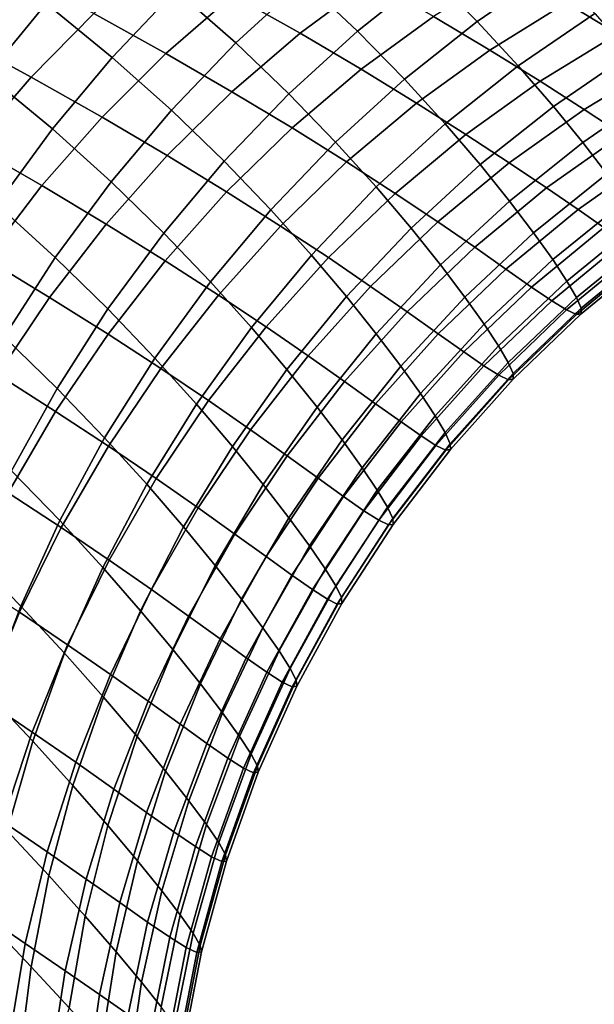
# Model space of a CAD drawing. Header units: metres. Extents: x -109 to 109, y -100 to 76.
# Tile 152 of 256: x 23.46 to 29.36, y -37.46 to -27.34. Entities that reach past the tile are written whole.
import ezdxf

# ---------------------------------------------------------------- set-up
doc = ezdxf.new("R2010")
doc.units = ezdxf.units.M
doc.layers.add('solid_21062310', color=7, linetype='CONTINUOUS')

msp = doc.modelspace()

# ---------------------------------------------------------------- linework, layer by layer
at = {"layer": 'solid_21062310'}
for points in [[(25.679121, -27.580191, -17.197617), (25.064201, -27.038092, -18.37862), (25.75425, -26.397449, -18.606895), (26.377806, -26.938681, -17.395098)], [(26.929211, -27.459255, -16.180733), (26.377806, -26.938681, -17.395098), (27.110222, -26.350445, -17.632256), (27.66958, -26.86937, -16.387089)], [(28.158747, -27.359877, -15.142115), (27.66958, -26.86937, -16.387089), (28.441416, -26.336393, -16.629789), (28.938271, -26.824762, -15.353516)], [(24.409899, -27.728149, -18.193132), (23.731167, -27.174541, -19.337112), (24.375616, -26.484304, -19.553797), (25.064201, -27.038092, -18.37862)], [(25.64809, -27.087946, 11.187577), (26.339611, -27.47966, 9.982758), (27.070322, -26.936661, 10.314281), (26.364523, -26.546055, 11.550588)], [(24.220274, -27.27738, 12.012816), (24.960573, -27.687698, 10.861525), (25.64809, -27.087946, 11.187577), (24.893711, -26.678629, 12.368731)], [(29.075256, -27.168797, 8.079428), (29.601404, -27.487356, 6.756669), (30.424429, -27.066393, 7.046697), (29.88559, -26.748983, 8.404717)], [(22.789888, -27.505064, 12.79383), (23.577627, -27.930357, 11.697662), (24.220274, -27.27738, 12.012816), (23.418674, -26.852901, 13.137351)], [(27.412771, -27.952131, -14.964765), (26.929211, -27.459255, -16.180733), (27.66958, -26.86937, -16.387089), (28.158747, -27.359877, -15.142115)], [(27.712223, -27.306564, 9.056923), (28.290766, -27.652966, 7.781353), (29.075256, -27.168797, 8.079428), (28.484034, -26.823631, 9.38825)], [(28.581972, -27.815872, -13.898142), (28.158747, -27.359877, -15.142115), (28.938271, -26.824762, -15.353516), (29.367186, -27.278124, -14.079693)], [(23.124233, -27.910128, -19.166103), (22.382694, -27.356417, -20.268517), (22.704195, -26.947256, -20.373762), (23.731167, -27.174541, -19.337112)], [(26.224686, -28.102568, -16.011946), (25.679121, -27.580191, -17.197617), (26.377806, -26.938681, -17.395098), (26.929211, -27.459255, -16.180733)], [(26.339611, -27.47966, 9.982758), (26.969017, -27.850834, 8.756734), (27.712223, -27.306564, 9.056923), (27.070322, -26.936661, 10.314281)], [(25.018295, -28.271183, -17.040983), (24.409899, -27.728149, -18.193132), (25.064201, -27.038092, -18.37862), (25.679121, -27.580191, -17.197617)], [(24.960573, -27.687698, 10.861525), (25.639887, -28.080643, 9.686276), (26.339611, -27.47966, 9.982758), (25.64809, -27.087946, 11.187577)], [(23.79521, -28.463541, -18.051527), (23.124233, -27.910128, -19.166103), (23.731167, -27.174541, -19.337112), (24.409899, -27.728149, -18.193132)], [(28.290766, -27.652966, 7.781353), (28.805943, -27.972853, 6.491662), (29.601404, -27.487356, 6.756669), (29.075256, -27.168797, 8.079428)], [(23.577627, -27.930357, 11.697662), (24.306034, -28.341772, 10.574357), (24.960573, -27.687698, 10.861525), (24.220274, -27.27738, 12.012816)], [(26.969017, -27.850834, 8.756734), (27.536753, -28.198629, 7.512255), (28.290766, -27.652966, 7.781353), (27.712223, -27.306564, 9.056923)], [(28.943085, -28.23197, -12.655866), (28.581972, -27.815872, -13.898142), (29.367186, -27.278124, -14.079693), (29.732313, -27.691263, -12.809007)], [(27.832357, -28.411041, -13.747982), (27.412771, -27.952131, -14.964765), (28.158747, -27.359877, -15.142115), (28.581972, -27.815872, -13.898142)], [(22.193399, -28.207533, 12.494766), (22.969572, -28.633701, 11.425133), (23.577627, -27.930357, 11.697662), (22.789888, -27.505064, 12.79383)], [(25.639887, -28.080643, 9.686276), (26.258816, -28.453224, 8.489459), (26.969017, -27.850834, 8.756734), (26.339611, -27.47966, 9.982758)], [(26.70476, -28.598026, -14.822514), (26.224686, -28.102568, -16.011946), (26.929211, -27.459255, -16.180733), (27.412771, -27.952131, -14.964765)], [(28.805943, -27.972853, 6.491662), (29.258146, -28.262894, 5.191794), (30.062939, -27.776012, 5.424065), (29.601404, -27.487356, 6.756669)], [(25.560169, -28.7955, -15.881721), (25.018295, -28.271183, -17.040983), (25.679121, -27.580191, -17.197617), (26.224686, -28.102568, -16.011946)], [(24.306034, -28.341772, 10.574357), (24.975286, -28.736053, 9.426591), (25.639887, -28.080643, 9.686276), (24.960573, -27.687698, 10.861525)], [(27.536753, -28.198629, 7.512255), (28.042746, -28.520012, 6.253242), (28.805943, -27.972853, 6.491662), (28.290766, -27.652966, 7.781353)], [(29.245537, -28.603441, -11.415891), (28.943085, -28.23197, -12.655866), (29.732313, -27.691263, -12.809007), (30.037413, -28.059637, -11.54202)], [(24.399237, -29.007574, -16.926119), (23.79521, -28.463541, -18.051527), (24.409899, -27.728149, -18.193132), (25.018295, -28.271183, -17.040983)], [(28.191423, -28.830414, -12.531102), (27.832357, -28.411041, -13.747982), (28.581972, -27.815872, -13.898142), (28.943085, -28.23197, -12.655866)], [(29.258146, -28.262894, 5.191794), (29.648575, -28.519985, 3.884569), (30.46117, -28.031713, 4.084511), (30.062939, -27.776012, 5.424065)], [(23.223766, -29.23992, -17.954643), (22.558407, -28.686708, -19.041782), (23.124233, -27.910128, -19.166103), (23.79521, -28.463541, -18.051527)], [(26.258816, -28.453224, 8.489459), (26.817678, -28.802561, 7.273727), (27.536753, -28.198629, 7.512255), (26.969017, -27.850834, 8.756734)], [(22.969572, -28.633701, 11.425133), (23.688347, -29.046295, 10.327773), (24.306034, -28.341772, 10.574357), (23.577627, -27.930357, 11.697662)], [(27.122778, -29.060116, -13.630103), (26.70476, -28.598026, -14.822514), (27.412771, -27.952131, -14.964765), (27.832357, -28.411041, -13.747982)], [(28.042746, -28.520012, 6.253242), (28.487297, -28.811613, 4.983481), (29.258146, -28.262894, 5.191794), (28.805943, -27.972853, 6.491662)], [(24.975286, -28.736053, 9.426591), (25.585814, -29.110168, 8.256678), (26.258816, -28.453224, 8.489459), (25.639887, -28.080643, 9.686276)], [(26.038895, -29.293741, -14.716204), (25.560169, -28.7955, -15.881721), (26.224686, -28.102568, -16.011946), (26.70476, -28.598026, -14.822514)], [(29.492456, -28.926174, -10.178661), (29.245537, -28.603441, -11.415891), (30.037413, -28.059637, -11.54202), (30.285904, -28.37932, -10.279099)], [(26.817678, -28.802561, 7.273727), (27.316326, -29.125599, 6.042819), (28.042746, -28.520012, 6.253242), (27.536753, -28.198629, 7.512255)], [(24.93959, -29.533957, -15.790832), (24.399237, -29.007574, -16.926119), (25.018295, -28.271183, -17.040983), (25.560169, -28.7955, -15.881721)], [(28.493059, -29.205313, -11.314785), (28.191423, -28.830414, -12.531102), (28.943085, -28.23197, -12.655866), (29.245537, -28.603441, -11.415891)], [(28.487297, -28.811613, 4.983481), (28.871468, -29.070271, 3.705722), (29.648575, -28.519985, 3.884569), (29.258146, -28.262894, 5.191794)], [(23.688347, -29.046295, 10.327773), (24.349739, -29.44202, 9.205236), (24.975286, -28.736053, 9.426591), (24.306034, -28.341772, 10.574357)], [(27.481771, -29.483057, -12.435454), (27.122778, -29.060116, -13.630103), (27.832357, -28.411041, -13.747982), (28.191423, -28.830414, -12.531102)], [(23.825605, -29.785006, -16.853706), (23.223766, -29.23992, -17.954643), (23.79521, -28.463541, -18.051527), (24.399237, -29.007574, -16.926119)], [(25.585814, -29.110168, 8.256678), (26.137794, -29.461187, 7.067177), (26.817678, -28.802561, 7.273727), (26.258816, -28.453224, 8.489459)], [(27.316326, -29.125599, 6.042819), (27.75495, -29.418926, 4.800358), (28.487297, -28.811613, 4.983481), (28.042746, -28.520012, 6.253242)], [(28.871468, -29.070271, 3.705722), (29.196133, -29.292833, 2.423333), (29.978233, -28.741039, 2.573462), (29.648575, -28.519985, 3.884569)], [(22.399704, -29.383255, 11.196839), (23.11116, -29.797104, 10.123229), (23.688347, -29.046295, 10.327773), (22.969572, -28.633701, 11.425133)], [(26.457426, -29.759254, -13.545199), (26.038895, -29.293741, -14.716204), (26.70476, -28.598026, -14.822514), (27.122778, -29.060116, -13.630103)], [(28.740049, -29.531422, -10.099576), (28.493059, -29.205313, -11.314785), (29.245537, -28.603441, -11.415891), (29.492456, -28.926174, -10.178661)], [(24.349739, -29.44202, 9.205236), (24.953991, -29.817787, 8.059767), (25.585814, -29.110168, 8.256678), (24.975286, -28.736053, 9.426591)], [(25.419115, -30.035162, -14.646462), (24.93959, -29.533957, -15.790832), (25.560169, -28.7955, -15.881721), (26.038895, -29.293741, -14.716204)], [(26.137794, -29.461187, 7.067177), (26.630981, -29.786032, 5.861638), (27.316326, -29.125599, 6.042819), (26.817678, -28.802561, 7.273727)], [(27.784426, -29.861694, -11.2393), (27.481771, -29.483057, -12.435454), (28.191423, -28.830414, -12.531102), (28.493059, -29.205313, -11.314785)], [(27.75495, -29.418926, 4.800358), (28.134443, -29.679317, 3.549026), (28.871468, -29.070271, 3.705722), (28.487297, -28.811613, 4.983481)], [(29.196133, -29.292833, 2.423333), (29.462074, -29.475704, 1.141286), (30.248018, -28.92252, 1.263652), (29.978233, -28.741039, 2.573462)], [(28.935669, -29.805925, -8.88237), (28.740049, -29.531422, -10.099576), (29.492456, -28.926174, -10.178661), (29.687504, -29.197609, -8.940616)], [(24.366619, -30.313572, -15.739813), (23.825605, -29.785006, -16.853706), (24.399237, -29.007574, -16.926119), (24.93959, -29.533957, -15.790832)], [(23.11116, -29.797104, 10.123229), (23.766943, -30.194366, 9.023522), (24.349739, -29.44202, 9.205236), (23.688347, -29.046295, 10.327773)], [(24.953991, -29.817787, 8.059767), (25.50112, -30.170618, 6.893828), (26.137794, -29.461187, 7.067177), (25.585814, -29.110168, 8.256678)], [(26.818327, -30.186041, -12.369487), (26.457426, -29.759254, -13.545199), (27.122778, -29.060116, -13.630103), (27.481771, -29.483057, -12.435454)], [(26.630981, -29.786032, 5.861638), (27.065435, -30.081244, 4.643508), (27.75495, -29.418926, 4.800358), (27.316326, -29.125599, 6.042819)], [(28.134443, -29.679317, 3.549026), (28.455526, -29.903549, 2.292087), (29.196133, -29.292833, 2.423333), (28.871468, -29.070271, 3.705722)], [(23.300793, -30.598883, -16.824173), (22.698952, -30.052694, -17.903051), (23.223766, -29.23992, -17.954643), (23.825605, -29.785006, -16.853706)], [(28.033131, -30.191486, -10.042311), (27.784426, -29.861694, -11.2393), (28.493059, -29.205313, -11.314785), (28.740049, -29.531422, -10.099576)], [(29.081861, -30.027313, -7.660919), (28.935669, -29.805925, -8.88237), (29.687504, -29.197609, -8.940616), (29.83289, -29.416416, -7.699075)], [(25.840239, -30.504326, -13.493775), (25.419115, -30.035162, -14.646462), (26.038895, -29.293741, -14.716204), (26.457426, -29.759254, -13.545199)], [(28.455526, -29.903549, 2.292087), (28.718843, -30.087961, 1.034294), (29.462074, -29.475704, 1.141286), (29.196133, -29.292833, 2.423333)], [(23.766943, -30.194366, 9.023522), (24.367086, -30.571896, 7.89989), (24.953991, -29.817787, 8.059767), (24.349739, -29.44202, 9.205236)], [(27.065435, -30.081244, 4.643508), (27.44186, -30.343527, 3.415409), (28.134443, -29.679317, 3.549026), (27.75495, -29.418926, 4.800358)], [(29.179352, -30.194496, -6.435128), (29.081861, -30.027313, -7.660919), (29.83289, -29.416416, -7.699075), (29.929493, -29.581602, -6.453676)], [(24.849083, -30.817905, -14.613704), (24.366619, -30.313572, -15.739813), (24.93959, -29.533957, -15.790832), (25.419115, -30.035162, -14.646462)], [(25.50112, -30.170618, 6.893828), (25.990761, -30.497406, 5.710769), (26.630981, -29.786032, 5.861638), (26.137794, -29.461187, 7.067177)], [(27.123829, -30.568705, -11.189881), (26.818327, -30.186041, -12.369487), (27.481771, -29.483057, -12.435454), (27.784426, -29.861694, -11.2393)], [(28.230726, -30.469336, -8.841906), (28.033131, -30.191486, -10.042311), (28.740049, -29.531422, -10.099576), (28.935669, -29.805925, -8.88237)], [(28.718843, -30.087961, 1.034294), (28.92614, -30.229116, -0.222319), (29.671261, -29.615559, -0.138423), (29.462074, -29.475704, 1.141286)], [(28.92614, -30.229116, -0.222319), (29.079176, -30.324064, -1.47632), (29.825672, -29.70956, -1.414477), (29.671261, -29.615559, -0.138423)], [(29.228394, -30.306974, -5.205011), (29.179352, -30.194496, -6.435128), (29.929493, -29.581602, -6.453676), (29.977657, -29.692728, -5.204154)], [(27.44186, -30.343527, 3.415409), (27.760794, -30.569574, 2.1805), (28.455526, -29.903549, 2.292087), (28.134443, -29.679317, 3.549026)], [(29.079176, -30.324064, -1.47632), (29.179527, -30.370186, -2.72569), (29.927069, -29.755192, -2.684934), (29.825672, -29.70956, -1.414477)], [(29.228783, -30.36511, -3.968756), (29.228394, -30.306974, -5.205011), (29.977657, -29.692728, -5.204154), (29.977201, -29.750175, -3.948248)], [(22.577888, -30.58976, 9.961937), (23.230347, -30.988646, 8.882523), (23.766943, -30.194366, 9.023522), (23.11116, -29.797104, 10.123229)], [(23.844645, -31.129734, -15.728969), (23.300793, -30.598883, -16.824173), (23.825605, -29.785006, -16.853706), (24.366619, -30.313572, -15.739813)], [(24.367086, -30.571896, 7.89989), (24.911419, -30.926655, 6.754704), (25.50112, -30.170618, 6.893828), (24.953991, -29.817787, 8.059767)], [(26.205013, -30.935209, -12.33359), (25.840239, -30.504326, -13.493775), (26.457426, -29.759254, -13.545199), (26.818327, -30.186041, -12.369487)], [(25.990761, -30.497406, 5.710769), (26.422831, -30.794647, 4.513859), (27.065435, -30.081244, 4.643508), (26.630981, -29.786032, 5.861638)], [(28.378843, -30.693539, -7.636332), (28.230726, -30.469336, -8.841906), (28.935669, -29.805925, -8.88237), (29.081861, -30.027313, -7.660919)], [(29.179527, -30.370186, -2.72569), (29.228783, -30.36511, -3.968756), (29.977201, -29.750175, -3.948248), (29.927069, -29.755192, -2.684934)], [(27.375883, -30.902462, -10.007203), (27.123829, -30.568705, -11.189881), (27.784426, -29.861694, -11.2393), (28.033131, -30.191486, -10.042311)], [(27.760794, -30.569574, 2.1805), (28.022724, -30.755669, 0.943307), (28.718843, -30.087961, 1.034294), (28.455526, -29.903549, 2.292087)], [(25.274862, -31.290924, -13.476133), (24.849083, -30.817905, -14.613704), (25.419115, -30.035162, -14.646462), (25.840239, -30.504326, -13.493775)], [(28.478033, -30.862898, -6.425816), (28.378843, -30.693539, -7.636332), (29.081861, -30.027313, -7.660919), (29.179352, -30.194496, -6.435128)], [(26.422831, -30.794647, 4.513859), (26.797813, -31.058966, 3.30566), (27.44186, -30.343527, 3.415409), (27.065435, -30.081244, 4.643508)], [(28.022724, -30.755669, 0.943307), (28.229134, -30.898241, -0.294076), (28.92614, -30.229116, -0.222319), (28.718843, -30.087961, 1.034294)], [(23.230347, -30.988646, 8.882523), (23.828566, -31.368032, 7.777994), (24.367086, -30.571896, 7.89989), (23.766943, -30.194366, 9.023522)], [(24.911419, -30.926655, 6.754704), (25.399452, -31.255516, 5.591105), (25.990761, -30.497406, 5.710769), (25.50112, -30.170618, 6.893828)], [(26.515171, -31.322165, -11.166822), (26.205013, -30.935209, -12.33359), (26.818327, -30.186041, -12.369487), (27.123829, -30.568705, -11.189881)], [(27.576841, -31.183918, -8.81946), (27.375883, -30.902462, -10.007203), (28.033131, -30.191486, -10.042311), (28.230726, -30.469336, -8.841906)], [(28.229134, -30.898241, -0.294076), (28.38154, -30.994221, -1.530075), (29.079176, -30.324064, -1.47632), (28.92614, -30.229116, -0.222319)], [(28.528444, -30.976852, -5.210704), (28.478033, -30.862898, -6.425816), (29.179352, -30.194496, -6.435128), (29.228394, -30.306974, -5.205011)], [(24.332172, -31.637344, -14.618119), (23.844645, -31.129734, -15.728969), (24.366619, -30.313572, -15.739813), (24.849083, -30.817905, -14.613704)], [(26.797813, -31.058966, 3.30566), (27.116043, -31.286976, 2.089233), (27.760794, -30.569574, 2.1805), (27.44186, -30.343527, 3.415409)], [(28.38154, -30.994221, -1.530075), (28.48131, -31.04088, -2.762563), (29.179527, -30.370186, -2.72569), (29.079176, -30.324064, -1.47632)], [(28.529844, -31.035738, -3.989706), (28.528444, -30.976852, -5.210704), (29.228394, -30.306974, -5.205011), (29.228783, -30.36511, -3.968756)], [(28.48131, -31.04088, -2.762563), (28.529844, -31.035738, -3.989706), (29.228783, -30.36511, -3.968756), (29.179527, -30.370186, -2.72569)], [(25.645454, -31.726131, -12.327974), (25.274862, -31.290924, -13.476133), (25.840239, -30.504326, -13.493775), (26.205013, -30.935209, -12.33359)], [(25.399452, -31.255516, 5.591105), (25.830935, -31.55492, 4.412176), (26.422831, -30.794647, 4.513859), (25.990761, -30.497406, 5.710769)], [(27.727991, -31.411154, -7.625458), (27.576841, -31.183918, -8.81946), (28.230726, -30.469336, -8.841906), (28.378843, -30.693539, -7.636332)], [(23.376753, -31.977619, -15.758362), (22.827902, -31.444395, -16.837694), (23.300793, -30.598883, -16.824173), (23.844645, -31.129734, -15.728969)], [(23.828566, -31.368032, 7.777994), (24.372177, -31.724831, 6.650629), (24.911419, -30.926655, 6.754704), (24.367086, -30.571896, 7.89989)], [(26.77219, -31.660151, -9.994463), (26.515171, -31.322165, -11.166822), (27.123829, -30.568705, -11.189881), (27.375883, -30.902462, -10.007203)], [(27.116043, -31.286976, 2.089233), (27.377827, -31.474878, 0.868864), (28.022724, -30.755669, 0.943307), (27.760794, -30.569574, 2.1805)], [(27.377827, -31.474878, 0.868864), (27.584364, -31.618979, -0.353271), (28.229134, -30.898241, -0.294076), (28.022724, -30.755669, 0.943307)], [(27.829683, -31.582857, -6.425795), (27.727991, -31.411154, -7.625458), (28.378843, -30.693539, -7.636332), (28.478033, -30.862898, -6.425816)], [(24.764643, -32.114395, -13.492378), (24.332172, -31.637344, -14.618119), (24.849083, -30.817905, -14.613704), (25.274862, -31.290924, -13.476133)], [(25.830935, -31.55492, 4.412176), (26.206108, -31.821409, 3.220428), (26.797813, -31.058966, 3.30566), (26.422831, -30.794647, 4.513859)], [(24.372177, -31.724831, 6.650629), (24.86055, -32.055878, 5.503352), (25.399452, -31.255516, 5.591105), (24.911419, -30.926655, 6.754704)], [(25.962055, -32.117619, -11.170259), (25.645454, -31.726131, -12.327974), (26.205013, -30.935209, -12.33359), (26.515171, -31.322165, -11.166822)], [(26.977882, -31.945446, -8.815166), (26.77219, -31.660151, -9.994463), (27.375883, -30.902462, -10.007203), (27.576841, -31.183918, -8.81946)], [(27.584364, -31.618979, -0.353271), (27.736891, -31.71607, -1.575424), (28.38154, -30.994221, -1.530075), (28.229134, -30.898241, -0.294076)], [(27.88195, -31.6984, -5.221199), (27.829683, -31.582857, -6.425795), (28.478033, -30.862898, -6.425816), (28.528444, -30.976852, -5.210704)], [(22.74312, -31.820158, 8.783071), (23.341618, -32.201492, 7.694798), (23.828566, -31.368032, 7.777994), (23.230347, -30.988646, 8.882523)], [(26.206108, -31.821409, 3.220428), (26.525085, -32.051506, 2.018825), (27.116043, -31.286976, 2.089233), (26.797813, -31.058966, 3.30566)], [(27.736891, -31.71607, -1.575424), (27.836544, -31.763306, -2.795335), (28.48131, -31.04088, -2.762563), (28.38154, -30.994221, -1.530075)], [(27.836544, -31.763306, -2.795335), (27.884518, -31.758093, -4.010973), (28.529844, -31.035738, -3.989706), (28.48131, -31.04088, -2.762563)], [(27.884518, -31.758093, -4.010973), (27.88195, -31.6984, -5.221199), (28.528444, -30.976852, -5.210704), (28.529844, -31.035738, -3.989706)], [(23.871437, -32.488632, -14.659684), (23.376753, -31.977619, -15.758362), (23.844645, -31.129734, -15.728969), (24.332172, -31.637344, -14.618119)], [(24.86055, -32.055878, 5.503352), (25.293247, -32.357567, 4.33906), (25.830935, -31.55492, 4.412176), (25.399452, -31.255516, 5.591105)], [(27.133154, -32.175911, -7.628362), (26.977882, -31.945446, -8.815166), (27.576841, -31.183918, -8.81946), (27.727991, -31.411154, -7.625458)], [(25.142962, -32.554134, -12.352676), (24.764643, -32.114395, -13.492378), (25.274862, -31.290924, -13.476133), (25.645454, -31.726131, -12.327974)], [(26.225622, -32.460064, -10.004164), (25.962055, -32.117619, -11.170259), (26.515171, -31.322165, -11.166822), (26.77219, -31.660151, -9.994463)], [(26.525085, -32.051506, 2.018825), (26.78797, -32.241337, 0.811405), (27.377827, -31.474878, 0.868864), (27.116043, -31.286976, 2.089233)], [(23.341618, -32.201492, 7.694798), (23.886585, -32.560425, 6.582216), (24.372177, -31.724831, 6.650629), (23.828566, -31.368032, 7.777994)], [(27.238138, -32.350117, -6.435063), (27.133154, -32.175911, -7.628362), (27.727991, -31.411154, -7.625458), (27.829683, -31.582857, -6.425795)], [(25.293247, -32.357567, 4.33906), (25.670246, -32.626347, 3.160217), (26.206108, -31.821409, 3.220428), (25.830935, -31.55492, 4.412176)], [(26.78797, -32.241337, 0.811405), (26.99564, -32.387066, -0.399552), (27.584364, -31.618979, -0.353271), (27.377827, -31.474878, 0.868864)], [(24.312593, -32.969875, -13.542415), (23.871437, -32.488632, -14.659684), (24.332172, -31.637344, -14.618119), (24.764643, -32.114395, -13.492378)], [(26.437389, -32.74942, -8.829051), (26.225622, -32.460064, -10.004164), (26.77219, -31.660151, -9.994463), (26.977882, -31.945446, -8.815166)], [(26.99564, -32.387066, -0.399552), (27.149038, -32.485344, -1.6121), (27.736891, -31.71607, -1.575424), (27.584364, -31.618979, -0.353271)], [(27.292732, -32.467354, -5.236433), (27.238138, -32.350117, -6.435063), (27.829683, -31.582857, -6.425795), (27.88195, -31.6984, -5.221199)], [(23.886585, -32.560425, 6.582216), (24.377241, -32.893761, 5.448031), (24.86055, -32.055878, 5.503352), (24.372177, -31.724831, 6.650629)], [(25.467749, -32.950363, -11.200171), (25.142962, -32.554134, -12.352676), (25.645454, -31.726131, -12.327974), (25.962055, -32.117619, -11.170259)], [(27.149038, -32.485344, -1.6121), (27.249043, -32.533192, -2.823812), (27.836544, -31.763306, -2.795335), (27.736891, -31.71607, -1.575424)], [(27.249043, -32.533192, -2.823812), (27.296619, -32.527905, -4.032432), (27.884518, -31.758093, -4.010973), (27.836544, -31.763306, -2.795335)], [(27.296619, -32.527905, -4.032432), (27.292732, -32.467354, -5.236433), (27.88195, -31.6984, -5.221199), (27.884518, -31.758093, -4.010973)], [(25.670246, -32.626347, 3.160217), (25.991417, -32.85865, 1.969692), (26.525085, -32.051506, 2.018825), (26.206108, -31.821409, 3.220428)], [(26.597849, -32.983295, -7.645027), (26.437389, -32.74942, -8.829051), (26.977882, -31.945446, -8.815166), (27.133154, -32.175911, -7.628362)], [(23.469603, -33.366737, -14.738153), (22.965708, -32.852215, -15.827819), (23.376753, -31.977619, -15.758362), (23.871437, -32.488632, -14.659684)], [(24.377241, -32.893761, 5.448031), (24.812946, -33.197838, 4.294946), (25.293247, -32.357567, 4.33906), (24.86055, -32.055878, 5.503352)], [(25.991417, -32.85865, 1.969692), (26.256636, -33.050514, 0.77127), (26.78797, -32.241337, 0.811405), (26.525085, -32.051506, 2.018825)], [(24.700502, -33.414318, -12.407547), (24.312593, -32.969875, -13.542415), (24.764643, -32.114395, -13.492378), (25.142962, -32.554134, -12.352676)], [(25.739412, -33.297482, -10.036249), (25.467749, -32.950363, -11.200171), (25.962055, -32.117619, -11.170259), (26.225622, -32.460064, -10.004164)], [(26.706896, -33.160137, -6.453568), (26.597849, -32.983295, -7.645027), (27.133154, -32.175911, -7.628362), (27.238138, -32.350117, -6.435063)], [(22.909117, -33.067345, 7.650795), (23.457514, -33.428493, 6.549871), (23.886585, -32.560425, 6.582216), (23.341618, -32.201492, 7.694798)], [(26.256636, -33.050514, 0.77127), (26.466448, -33.197964, -0.432648), (26.99564, -32.387066, -0.399552), (26.78797, -32.241337, 0.811405)], [(24.812946, -33.197838, 4.294946), (25.193396, -33.469021, 3.125384), (25.670246, -32.626347, 3.160217), (25.293247, -32.357567, 4.33906)], [(26.764277, -33.27916, -5.256317), (26.706896, -33.160137, -6.453568), (27.238138, -32.350117, -6.435063), (27.292732, -32.467354, -5.236433)], [(25.958559, -33.59108, -8.861031), (25.739412, -33.297482, -10.036249), (26.225622, -32.460064, -10.004164), (26.437389, -32.74942, -8.829051)], [(26.466448, -33.197964, -0.432648), (26.62146, -33.297493, -1.639885), (27.149038, -32.485344, -1.6121), (26.99564, -32.387066, -0.399552)], [(26.769627, -33.340622, -4.053956), (26.764277, -33.27916, -5.256317), (27.292732, -32.467354, -5.236433), (27.296619, -32.527905, -4.032432)], [(23.457514, -33.428493, 6.549871), (23.952383, -33.764214, 5.425468), (24.377241, -32.893761, 5.448031), (23.886585, -32.560425, 6.582216)], [(23.921389, -33.852303, -13.625945), (23.469603, -33.366737, -14.738153), (23.871437, -32.488632, -14.659684), (24.312593, -32.969875, -13.542415)], [(25.035177, -33.815475, -11.256381), (24.700502, -33.414318, -12.407547), (25.142962, -32.554134, -12.352676), (25.467749, -32.950363, -11.200171)], [(26.62146, -33.297493, -1.639885), (26.722279, -33.345989, -2.847827), (27.249043, -32.533192, -2.823812), (27.149038, -32.485344, -1.6121)], [(26.722279, -33.345989, -2.847827), (26.769627, -33.340622, -4.053956), (27.296619, -32.527905, -4.032432), (27.249043, -32.533192, -2.823812)], [(25.193396, -33.469021, 3.125384), (25.51819, -33.703629, 1.942125), (25.991417, -32.85865, 1.969692), (25.670246, -32.626347, 3.160217)], [(26.125242, -33.828529, -7.675354), (25.958559, -33.59108, -8.861031), (26.437389, -32.74942, -8.829051), (26.597849, -32.983295, -7.645027)], [(23.129044, -34.266468, -14.85306), (22.613941, -33.748344, -15.936928), (22.965708, -32.852215, -15.827819), (23.469603, -33.366737, -14.738153)], [(25.51819, -33.703629, 1.942125), (25.78697, -33.897629, 0.748696), (26.256636, -33.050514, 0.77127), (25.991417, -32.85865, 1.969692)], [(24.320696, -34.301598, -12.492264), (23.921389, -33.852303, -13.625945), (24.312593, -32.969875, -13.542415), (24.700502, -33.414318, -12.407547)], [(23.952383, -33.764214, 5.425468), (24.392874, -34.070774, 4.280092), (24.812946, -33.197838, 4.294946), (24.377241, -32.893761, 5.448031)], [(25.316431, -34.167446, -10.090528), (25.035177, -33.815475, -11.256381), (25.467749, -32.950363, -11.200171), (25.739412, -33.297482, -10.036249)], [(26.239094, -34.008129, -6.481199), (26.125242, -33.828529, -7.675354), (26.597849, -32.983295, -7.645027), (26.706896, -33.160137, -6.453568)], [(25.78697, -33.897629, 0.748696), (25.99991, -34.046875, -0.452361), (26.466448, -33.197964, -0.432648), (26.256636, -33.050514, 0.77127)], [(26.299704, -34.129028, -5.280732), (26.239094, -34.008129, -6.481199), (26.706896, -33.160137, -6.453568), (26.764277, -33.27916, -5.256317)], [(24.392874, -34.070774, 4.280092), (24.778374, -34.344444, 3.116134), (25.193396, -33.469021, 3.125384), (24.812946, -33.197838, 4.294946)], [(25.99991, -34.046875, -0.452361), (26.157274, -34.147713, -1.658615), (26.62146, -33.297493, -1.639885), (26.466448, -33.197964, -0.432648)], [(26.306652, -34.191441, -4.075418), (26.299704, -34.129028, -5.280732), (26.764277, -33.27916, -5.256317), (26.769627, -33.340622, -4.053956)], [(23.593342, -34.756462, -13.742476), (23.129044, -34.266468, -14.85306), (23.469603, -33.366737, -14.738153), (23.921389, -33.852303, -13.625945)], [(25.54422, -34.465454, -8.910917), (25.316431, -34.167446, -10.090528), (25.739412, -33.297482, -10.036249), (25.958559, -33.59108, -8.861031)], [(26.157274, -34.147713, -1.658615), (26.259367, -34.196888, -2.867236), (26.722279, -33.345989, -2.847827), (26.62146, -33.297493, -1.639885)], [(26.259367, -34.196888, -2.867236), (26.306652, -34.191441, -4.075418), (26.769627, -33.340622, -4.053956), (26.722279, -33.345989, -2.847827)], [(23.0875, -34.32391, 6.553785), (23.588488, -34.662083, 5.435797), (23.952383, -33.764214, 5.425468), (23.457514, -33.428493, 6.549871)], [(24.666895, -34.70784, -11.338556), (24.320696, -34.301598, -12.492264), (24.700502, -33.414318, -12.407547), (25.035177, -33.815475, -11.256381)], [(24.778374, -34.344444, 3.116134), (25.108204, -34.581451, 1.936287), (25.51819, -33.703629, 1.942125), (25.193396, -33.469021, 3.125384)], [(25.718126, -34.706612, -7.719163), (25.54422, -34.465454, -8.910917), (25.958559, -33.59108, -8.861031), (26.125242, -33.828529, -7.675354)], [(23.588488, -34.662083, 5.435797), (24.035513, -34.971203, 4.294588), (24.392874, -34.070774, 4.280092), (23.952383, -33.764214, 5.425468)], [(25.108204, -34.581451, 1.936287), (25.381748, -34.777664, 0.743817), (25.78697, -33.897629, 0.748696), (25.51819, -33.703629, 1.942125)], [(24.005787, -35.210728, -12.606325), (23.593342, -34.756462, -13.742476), (23.921389, -33.852303, -13.625945), (24.320696, -34.301598, -12.492264)], [(24.959185, -35.064816, -10.166682), (24.666895, -34.70784, -11.338556), (25.035177, -33.815475, -11.256381), (25.316431, -34.167446, -10.090528)], [(25.837502, -34.889084, -6.517793), (25.718126, -34.706612, -7.719163), (26.125242, -33.828529, -7.675354), (26.239094, -34.008129, -6.481199)], [(25.381748, -34.777664, 0.743817), (25.598791, -34.928783, -0.458576), (25.99991, -34.046875, -0.452361), (25.78697, -33.897629, 0.748696)], [(24.035513, -34.971203, 4.294588), (24.427637, -35.247448, 3.132522), (24.778374, -34.344444, 3.116134), (24.392874, -34.070774, 4.280092)], [(25.598791, -34.928783, -0.458576), (25.759226, -35.030983, -1.668179), (26.157274, -34.147713, -1.658615), (25.99991, -34.046875, -0.452361)], [(25.901764, -35.011929, -5.309535), (25.837502, -34.889084, -6.517793), (26.239094, -34.008129, -6.481199), (26.299704, -34.129028, -5.280732)], [(25.196827, -35.367374, -8.978415), (24.959185, -35.064816, -10.166682), (25.316431, -34.167446, -10.090528), (25.54422, -34.465454, -8.910917)], [(25.759226, -35.030983, -1.668179), (25.863045, -35.080864, -2.881926), (26.259367, -34.196888, -2.867236), (26.157274, -34.147713, -1.658615)], [(25.863045, -35.080864, -2.881926), (25.910437, -35.075329, -4.09669), (26.306652, -34.191441, -4.075418), (26.259367, -34.196888, -2.867236)], [(25.910437, -35.075329, -4.09669), (25.901764, -35.011929, -5.309535), (26.299704, -34.129028, -5.280732), (26.306652, -34.191441, -4.075418)], [(23.330393, -35.677006, -13.891321), (22.851776, -35.182499, -15.003727), (23.129044, -34.266468, -14.85306), (23.593342, -34.756462, -13.742476)], [(22.77873, -35.241379, 6.593935), (23.287708, -35.582062, 5.478955), (23.588488, -34.662083, 5.435797), (23.0875, -34.32391, 6.553785)], [(24.365082, -35.622177, -11.446213), (24.005787, -35.210728, -12.606325), (24.320696, -34.301598, -12.492264), (24.666895, -34.70784, -11.338556)], [(24.427637, -35.247448, 3.132522), (24.763884, -35.486927, 1.952212), (25.108204, -34.581451, 1.936287), (24.778374, -34.344444, 3.116134)], [(25.378908, -35.612358, -7.776197), (25.196827, -35.367374, -8.978415), (25.54422, -34.465454, -8.910917), (25.718126, -34.706612, -7.719163)], [(24.763884, -35.486927, 1.952212), (25.043365, -35.685425, 0.756661), (25.381748, -34.777664, 0.743817), (25.108204, -34.581451, 1.936287)], [(23.287708, -35.582062, 5.478955), (23.742975, -35.89381, 4.338346), (24.035513, -34.971203, 4.294588), (23.588488, -34.662083, 5.435797)], [(23.757637, -36.136333, -12.749057), (23.330393, -35.677006, -13.891321), (23.593342, -34.756462, -13.742476), (24.005787, -35.210728, -12.606325)], [(24.669781, -35.984283, -10.264258), (24.365082, -35.622177, -11.446213), (24.666895, -34.70784, -11.338556), (24.959185, -35.064816, -10.166682)], [(25.043365, -35.685425, 0.756661), (25.265461, -35.83847, -0.451256), (25.598791, -34.928783, -0.458576), (25.381748, -34.777664, 0.743817)], [(25.50449, -35.797791, -6.563134), (25.378908, -35.612358, -7.776197), (25.718126, -34.706612, -7.719163), (25.837502, -34.889084, -6.517793)], [(25.572809, -35.922638, -5.342554), (25.50449, -35.797791, -6.563134), (25.837502, -34.889084, -6.517793), (25.901764, -35.011929, -5.309535)], [(23.742975, -35.89381, 4.338346), (24.143257, -36.172688, 3.174451), (24.427637, -35.247448, 3.132522), (24.035513, -34.971203, 4.294588)], [(25.265461, -35.83847, -0.451256), (25.429668, -35.942074, -1.66852), (25.759226, -35.030983, -1.668179), (25.598791, -34.928783, -0.458576)], [(24.91843, -36.291504, -9.063124), (24.669781, -35.984283, -10.264258), (24.959185, -35.064816, -10.166682), (25.196827, -35.367374, -8.978415)], [(25.429668, -35.942074, -1.66852), (25.535654, -35.99268, -2.891809), (25.863045, -35.080864, -2.881926), (25.759226, -35.030983, -1.668179)], [(25.535654, -35.99268, -2.891809), (25.583321, -35.987061, -4.117647), (25.910437, -35.075329, -4.09669), (25.863045, -35.080864, -2.881926)], [(25.583321, -35.987061, -4.117647), (25.572809, -35.922638, -5.342554), (25.901764, -35.011929, -5.309535), (25.910437, -35.075329, -4.09669)], [(24.131521, -36.553085, -11.578712), (23.757637, -36.136333, -12.749057), (24.005787, -35.210728, -12.606325), (24.365082, -35.622177, -11.446213)], [(24.143257, -36.172688, 3.174451), (24.487265, -36.414703, 1.989806), (24.763884, -35.486927, 1.952212), (24.427637, -35.247448, 3.132522)], [(25.109596, -36.540409, -7.846117), (24.91843, -36.291504, -9.063124), (25.196827, -35.367374, -8.978415), (25.378908, -35.612358, -7.776197)], [(24.487265, -36.414703, 1.989806), (24.773825, -36.61554, 0.787153), (25.043365, -35.685425, 0.756661), (24.763884, -35.486927, 1.952212)], [(23.051823, -36.518715, 5.554689), (23.516991, -36.833134, 4.411109), (23.742975, -35.89381, 4.338346), (23.287708, -35.582062, 5.478955)], [(25.242031, -36.72887, -6.616953), (25.109596, -36.540409, -7.846117), (25.378908, -35.612358, -7.776197), (25.50449, -35.797791, -6.563134)], [(23.577715, -37.072941, -12.919614), (23.134096, -36.60849, -14.071597), (23.330393, -35.677006, -13.891321), (23.757637, -36.136333, -12.749057)], [(24.449934, -36.920414, -10.382681), (24.131521, -36.553085, -11.578712), (24.365082, -35.622177, -11.446213), (24.669781, -35.984283, -10.264258)], [(24.773825, -36.61554, 0.787153), (25.001888, -36.770561, -0.430443), (25.265461, -35.83847, -0.451256), (25.043365, -35.685425, 0.756661)], [(25.314785, -36.855778, -5.379596), (25.242031, -36.72887, -6.616953), (25.50449, -35.797791, -6.563134), (25.572809, -35.922638, -5.342554)], [(23.516991, -36.833134, 4.411109), (23.926918, -37.114693, 3.241673), (24.143257, -36.172688, 3.174451), (23.742975, -35.89381, 4.338346)], [(25.001888, -36.770561, -0.430443), (25.170549, -36.875603, -1.659638), (25.429668, -35.942074, -1.66852), (25.265461, -35.83847, -0.451256)], [(24.710676, -37.23238, -9.164545), (24.449934, -36.920414, -10.382681), (24.669781, -35.984283, -10.264258), (24.91843, -36.291504, -9.063124)], [(25.170549, -36.875603, -1.659638), (25.279133, -36.926956, -2.896826), (25.535654, -35.99268, -2.891809), (25.429668, -35.942074, -1.66852)], [(25.279133, -36.926956, -2.896826), (25.32724, -36.921242, -4.138165), (25.583321, -35.987061, -4.117647), (25.535654, -35.99268, -2.891809)], [(25.32724, -36.921242, -4.138165), (25.314785, -36.855778, -5.379596), (25.572809, -35.922638, -5.342554), (25.583321, -35.987061, -4.117647)], [(23.967594, -37.49506, -11.735272), (23.577715, -37.072941, -12.919614), (23.757637, -36.136333, -12.749057), (24.131521, -36.553085, -11.578712)], [(23.926918, -37.114693, 3.241673), (24.279982, -37.359291, 2.048847), (24.487265, -36.414703, 1.989806), (24.143257, -36.172688, 3.174451)], [(24.911779, -37.485279, -7.92851), (24.710676, -37.23238, -9.164545), (24.91843, -36.291504, -9.063124), (25.109596, -36.540409, -7.846117)], [(24.279982, -37.359291, 2.048847), (24.574717, -37.562508, 0.835111), (24.773825, -36.61554, 0.787153), (24.487265, -36.414703, 1.989806)], [(22.882223, -37.466503, 5.662551), (23.358898, -37.783623, 4.512446), (23.516991, -36.833134, 4.411109), (23.051823, -36.518715, 5.554689)], [(23.134096, -36.60849, -14.071597), (23.577715, -37.072941, -12.919614), (23.461647, -37.989971, -13.131732), (23.186098, -37.707722, -13.846488)], [(24.300943, -37.867672, -10.521251), (23.967594, -37.49506, -11.735272), (24.131521, -36.553085, -11.578712), (24.449934, -36.920414, -10.382681)], [(24.574717, -37.562508, 0.835111), (24.809633, -37.719543, -0.396262), (25.001888, -36.770561, -0.430443), (24.773825, -36.61554, 0.787153)], [(25.051676, -37.676826, -6.678932), (24.911779, -37.485279, -7.92851), (25.109596, -36.540409, -7.846117), (25.242031, -36.72887, -6.616953)], [(25.129215, -37.805824, -5.420441), (25.051676, -37.676826, -6.678932), (25.242031, -36.72887, -6.616953), (25.314785, -36.855778, -5.379596)], [(24.809633, -37.719543, -0.396262), (24.983402, -37.826046, -1.641583), (25.170549, -36.875603, -1.659638), (25.001888, -36.770561, -0.430443)], [(23.358898, -37.783623, 4.512446), (23.779896, -38.067898, 3.333791), (23.926918, -37.114693, 3.241673), (23.516991, -36.833134, 4.411109)], [(24.574795, -38.184441, -9.282078), (24.300943, -37.867672, -10.521251), (24.449934, -36.920414, -10.382681), (24.710676, -37.23238, -9.164545)], [(24.983402, -37.826046, -1.641583), (25.094997, -37.878159, -2.896949), (25.279133, -36.926956, -2.896826), (25.170549, -36.875603, -1.659638)], [(25.094997, -37.878159, -2.896949), (25.143707, -37.872353, -4.158123), (25.32724, -36.921242, -4.138165), (25.279133, -36.926956, -2.896826)], [(25.143707, -37.872353, -4.158123), (25.129215, -37.805824, -5.420441), (25.314785, -36.855778, -5.379596), (25.32724, -36.921242, -4.138165)], [(23.967594, -37.49506, -11.735272), (23.709476, -38.248665, -12.425905), (23.461647, -37.989971, -13.131732), (23.577715, -37.072941, -12.919614)], [(23.779896, -38.067898, 3.333791), (24.143261, -38.315105, 2.128987), (24.279982, -37.359291, 2.048847), (23.926918, -37.114693, 3.241673)], [(24.786629, -38.441376, -8.02289), (24.574795, -38.184441, -9.282078), (24.710676, -37.23238, -9.164545), (24.911779, -37.485279, -7.92851)], [(24.143261, -38.315105, 2.128987), (24.447222, -38.520733, 0.900254), (24.574717, -37.562508, 0.835111), (24.279982, -37.359291, 2.048847)]]:
    msp.add_3dface(points, dxfattribs=at)

doc.saveas('drawing.dxf')
